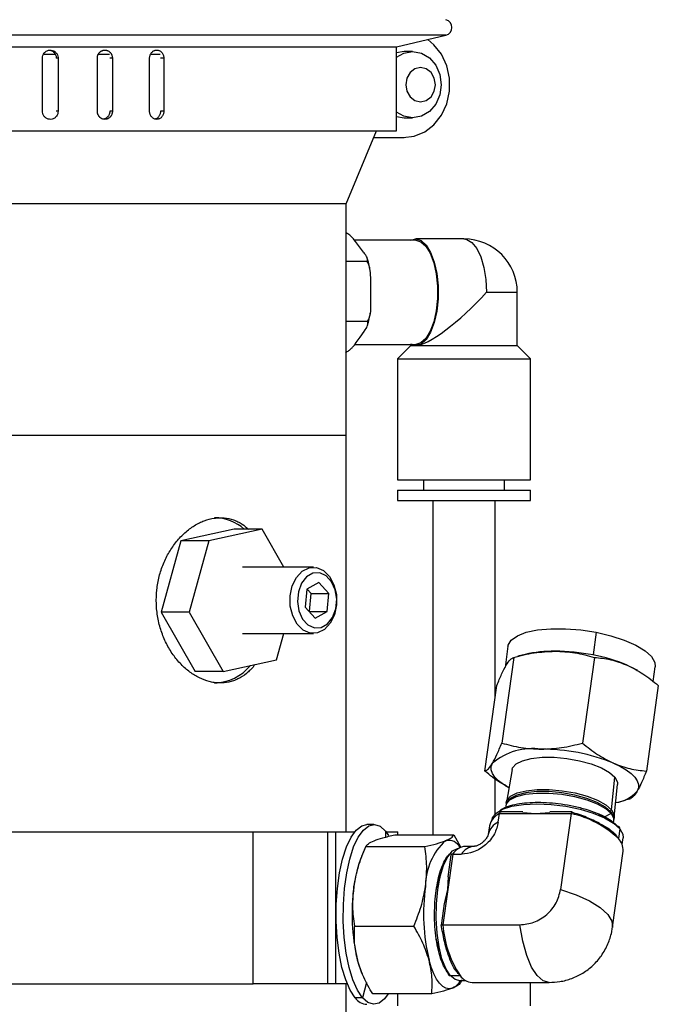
# Model space of a CAD drawing. Header units: inches. Extents: x 2.4 to 40.6, y 0.9 to 32.7.
# Tile 52 of 68: x 27.1 to 29.5, y 18.3 to 22. Entities that reach past the tile are written whole.
import ezdxf

# ---------------------------------------------------------------- set-up
doc = ezdxf.new("R2010")
doc.units = ezdxf.units.IN
doc.header["$MEASUREMENT"] = 0

msp = doc.modelspace()

# ---------------------------------------------------------------- linework, layer by layer
at = {"color": 7, "linetype": 'Continuous', "lineweight": 25}
for p, q in [((28.4023, 21.9441), (24.734, 21.9441)), ((28.7374, 21.9441), (28.4023, 21.9441)), ((28.5512, 21.9), (28.7374, 21.9441)), ((24.9219, 21.8996), (28.5494, 21.8996)), ((28.5512, 21.5817), (28.5512, 21.9)), ((27.2117, 21.6567), (27.2117, 21.8567)), ((27.2623, 21.8704), (27.2167, 21.8704)), ((27.2712, 21.8567), (27.2643, 21.8567)), ((27.2712, 21.8567), (27.2712, 21.6567)), ((27.4194, 21.6567), (27.4194, 21.8567)), ((27.466, 21.8704), (27.4244, 21.8704)), ((27.4764, 21.8567), (27.4667, 21.8567)), ((27.4764, 21.8567), (27.4764, 21.6567)), ((27.6171, 21.6567), (27.6171, 21.8567)), ((27.6576, 21.8704), (27.6209, 21.8704)), ((27.6708, 21.8567), (27.6584, 21.8567)), ((27.6708, 21.8567), (27.6708, 21.6567)), ((28.5792, 21.8817), (28.5512, 21.8774)), ((28.6117, 21.8817), (28.5792, 21.8817)), ((27.2712, 21.6567), (27.2643, 21.6567)), ((27.4764, 21.6567), (27.4667, 21.6567)), ((27.6708, 21.6567), (27.6584, 21.6567)), ((28.5512, 21.6359), (28.5792, 21.6317)), ((28.5792, 21.6317), (28.6117, 21.6317)), ((24.9202, 21.5817), (28.5512, 21.5817)), ((28.3607, 21.3067), (28.4753, 21.5817)), ((28.4648, 21.5567), (28.5792, 21.5567)), ((28.4649, 21.5567), (28.5753, 21.5567)), ((28.3607, 21.3067), (25.1107, 21.3067)), ((28.3607, 20.4317), (28.3607, 21.3067)), ((28.6232, 21.1685), (28.3918, 21.1685)), ((28.4111, 21.1436), (28.396, 21.1635)), ((28.8059, 21.1732), (28.6232, 21.1732)), ((28.4262, 21.1236), (28.4111, 21.1436)), ((28.4393, 21.0882), (28.3607, 21.0882)), ((28.4537, 20.9746), (28.4535, 21.0155)), ((28.454, 20.9336), (28.4537, 20.9746)), ((28.891, 20.9717), (29.0074, 20.9717)), ((29.0074, 20.7699), (29.0074, 20.9717)), ((28.4407, 20.8609), (28.3607, 20.8609)), ((28.4132, 20.8026), (28.428, 20.8236)), ((28.3984, 20.7817), (28.4132, 20.8026)), ((28.3932, 20.7748), (28.6232, 20.7748)), ((28.6043, 20.7699), (28.5539, 20.7195)), ((28.6232, 20.7701), (28.6043, 20.7751)), ((28.6043, 20.7748), (28.6043, 20.7699)), ((28.6043, 20.7699), (29.0074, 20.7699)), ((29.0578, 20.7195), (29.0074, 20.7699)), ((28.5539, 20.7195), (28.5539, 20.2628)), ((28.5539, 20.7195), (29.0578, 20.7195)), ((29.0578, 20.2628), (29.0578, 20.7195)), ((25.1107, 20.4317), (28.3607, 20.4317)), ((25.8396, 20.4317), (28.3607, 20.4317)), ((28.3607, 18.9317), (28.3607, 20.4317)), ((28.5539, 20.2628), (29.0578, 20.2628)), ((28.6523, 20.2628), (28.6523, 20.2234)), ((28.9594, 20.2234), (28.9594, 20.2628)), ((28.5539, 20.2234), (28.5539, 20.1841)), ((28.5539, 20.2234), (29.0578, 20.2234)), ((29.0578, 20.1841), (29.0578, 20.2234)), ((28.5539, 20.1841), (29.0578, 20.1841)), ((28.6877, 20.1841), (28.6877, 18.92)), ((28.924, 19.4392), (28.924, 20.1841)), ((27.9364, 20.0759), (27.7347, 20.0314)), ((28.0425, 20.0759), (27.8408, 20.0314)), ((28.0425, 20.0759), (27.9364, 20.0759)), ((28.1247, 19.9317), (28.0425, 20.0759)), ((27.7347, 20.0314), (27.6611, 19.7622)), ((27.8408, 20.0314), (27.7347, 20.0314)), ((27.8408, 20.0314), (27.7672, 19.7622)), ((28.2362, 19.9317), (27.9689, 19.9317)), ((28.2122, 19.8485), (28.2056, 19.7809)), ((28.2568, 19.8742), (28.2122, 19.8485)), ((28.2286, 19.8324), (28.2134, 19.8492)), ((28.2949, 19.8324), (28.2568, 19.8742)), ((28.2221, 19.7648), (28.2286, 19.8324)), ((28.2286, 19.8324), (28.2949, 19.8324)), ((28.2883, 19.7648), (28.2949, 19.8324)), ((28.2056, 19.7809), (28.2437, 19.7391)), ((27.7672, 19.7622), (27.6611, 19.7622)), ((27.6611, 19.7622), (27.7892, 19.5374)), ((27.7672, 19.7622), (27.8953, 19.5374)), ((28.2209, 19.7642), (28.2221, 19.7648)), ((28.2221, 19.7648), (28.2883, 19.7648)), ((28.2437, 19.7391), (28.2883, 19.7648)), ((27.9689, 19.6817), (28.2362, 19.6817)), ((28.097, 19.5819), (28.1242, 19.6817)), ((29.3057, 19.6859), (29.2938, 19.6001)), ((28.9721, 19.6329), (28.961, 19.5529)), ((28.9938, 19.5911), (28.9487, 19.2671)), ((29.0376, 19.6023), (29.0092, 19.5951)), ((29.299, 19.5911), (29.2539, 19.2671)), ((27.8953, 19.5374), (28.097, 19.5819)), ((29.5215, 19.4995), (29.5293, 19.5553)), ((27.8953, 19.5374), (27.7892, 19.5374)), ((29.4618, 19.5416), (29.458, 19.5438)), ((28.8853, 19.1611), (28.9304, 19.4851)), ((29.5407, 19.4851), (29.4956, 19.1611)), ((28.9876, 19.1665), (28.9664, 19.0437)), ((28.924, 18.9992), (28.924, 19.132)), ((28.9642, 19.1045), (28.968, 19.1023)), ((29.3634, 19.0144), (29.3766, 19.1378)), ((29.3739, 18.9869), (29.387, 19.1109)), ((28.965, 19.0356), (28.964, 19.0299)), ((29.3884, 19.0438), (29.4168, 19.051)), ((29.4321, 19.0551), (29.4152, 19.0514)), ((28.9356, 18.9681), (28.9401, 19.0005)), ((28.9401, 19.0005), (29.0758, 19.0005)), ((29.028, 19.0068), (28.9432, 19.0068)), ((29.0283, 19.0048), (29.0758, 19.0005)), ((29.0758, 19.0005), (29.1302, 19.0048)), ((29.0758, 19.0005), (29.2114, 19.0005)), ((29.2147, 19.0068), (29.1299, 19.0068)), ((29.2114, 19.0005), (29.1714, 18.7134)), ((29.3158, 18.9998), (29.3298, 18.9878)), ((29.3619, 19.0006), (29.334, 18.9859)), ((29.3577, 19.0115), (29.3634, 19.0144)), ((29.3625, 19.0063), (29.3619, 19.0006)), ((28.4655, 18.9592), (28.4384, 18.9592)), ((28.9023, 18.9544), (28.8978, 18.9219)), ((28.9125, 18.9778), (28.9125, 18.9775)), ((29.3724, 18.973), (29.373, 18.9788)), ((25.1107, 18.9317), (28.0082, 18.9317)), ((28.0082, 18.3567), (28.0082, 18.9317)), ((28.0082, 18.9317), (28.2895, 18.9317)), ((28.2895, 18.9317), (28.2895, 18.3567)), ((28.2895, 18.9317), (28.3209, 18.9317)), ((28.3209, 18.3567), (28.3209, 18.9317)), ((28.3209, 18.9317), (28.3926, 18.9317)), ((28.5093, 18.9341), (28.5209, 18.918)), ((28.5093, 18.9341), (28.5094, 18.9113)), ((28.5113, 18.9317), (28.5559, 18.9317)), ((28.5445, 18.92), (28.7679, 18.92)), ((28.5559, 18.92), (28.5559, 18.9317)), ((28.7679, 18.92), (28.7923, 18.8747)), ((29.395, 18.9433), (29.3899, 18.9063)), ((29.4042, 18.8833), (29.4077, 18.9089)), ((28.4313, 18.8682), (28.4184, 18.8375)), ((28.4344, 18.8756), (28.6579, 18.8756)), ((28.7631, 18.8471), (28.7445, 18.7134)), ((28.7564, 18.8448), (28.7448, 18.7618)), ((28.7631, 18.8471), (28.796, 18.8471)), ((28.7867, 18.8692), (28.7861, 18.8692)), ((28.8439, 18.8764), (28.811, 18.8764)), ((29.3676, 18.5711), (29.4076, 18.8582)), ((28.7445, 18.7134), (28.7467, 18.7612)), ((28.7445, 18.7134), (28.7259, 18.5797)), ((28.7325, 18.6597), (28.7445, 18.7134)), ((28.7307, 18.6603), (28.7191, 18.5772)), ((28.7259, 18.5797), (29.0172, 18.5797)), ((28.3926, 18.5748), (28.616, 18.5748)), ((28.4184, 18.4008), (28.421, 18.3947)), ((25.1107, 18.3567), (28.0082, 18.3567)), ((28.2895, 18.3567), (28.0082, 18.3567)), ((28.3209, 18.3567), (28.2895, 18.3567)), ((28.3645, 18.3567), (28.3209, 18.3567)), ((28.3607, 17.7317), (28.3607, 18.3567)), ((28.4377, 18.3611), (28.4216, 18.3042)), ((28.7539, 18.3876), (28.7914, 18.3876)), ((28.7861, 18.3692), (28.8122, 18.3692)), ((28.7975, 18.3717), (28.7942, 18.3627)), ((28.8364, 18.3619), (29.1277, 18.3619)), ((29.0578, 18.2738), (29.0578, 18.3619)), ((28.4216, 18.3042), (28.3946, 18.3042)), ((28.6841, 18.3184), (28.4607, 18.3184)), ((28.5539, 18.3184), (28.5539, 18.2738))]:
    msp.add_line(p, q, dxfattribs=at)
at = {"color": 7, "linetype": 'Continuous', "lineweight": 25, "flags": 128}
for points in [[(28.5753, 21.5567), (28.6174, 21.5616), (28.6573, 21.5781), (28.6924, 21.6053), (28.7209, 21.6416), (28.7408, 21.6848), (28.7511, 21.7322), (28.7511, 21.7811), (28.7408, 21.8286), (28.7209, 21.8717), (28.6924, 21.908), (28.6687, 21.9279)], [(28.5512, 21.8603), (28.5783, 21.8755), (28.6117, 21.8817), (28.6452, 21.8755), (28.6753, 21.8578), (28.6993, 21.8301), (28.7147, 21.7953), (28.72, 21.7567), (28.7147, 21.718), (28.6993, 21.6832), (28.6753, 21.6555), (28.6452, 21.6378), (28.6117, 21.6317), (28.5783, 21.6378), (28.5512, 21.6531)], [(28.5855, 21.7567), (28.5898, 21.7318), (28.602, 21.7107), (28.6202, 21.6966), (28.6418, 21.6917), (28.6633, 21.6966), (28.6815, 21.7107), (28.6937, 21.7318), (28.698, 21.7567), (28.6937, 21.7815), (28.6815, 21.8026), (28.6633, 21.8167), (28.6418, 21.8217), (28.6202, 21.8167), (28.602, 21.8026), (28.5898, 21.7815), (28.5855, 21.7567)], [(28.6048, 21.1685), (28.6232, 21.1732), (28.6436, 21.1674), (28.6628, 21.1501), (28.6797, 21.1225), (28.6933, 21.0862), (28.7028, 21.0431), (28.7077, 20.996), (28.7077, 20.9474), (28.7028, 20.9002), (28.6933, 20.8572), (28.6797, 20.8208), (28.6628, 20.7932), (28.6436, 20.7759), (28.6232, 20.7701), (28.6232, 20.7701)], [(28.6232, 21.1685), (28.6431, 21.1628), (28.6618, 21.146), (28.6783, 21.119), (28.6916, 21.0835), (28.701, 21.0415), (28.7058, 20.9954), (28.7058, 20.9479), (28.701, 20.9019), (28.6916, 20.8598), (28.6783, 20.8243), (28.6618, 20.7974), (28.6431, 20.7805), (28.6232, 20.7748)], [(28.8059, 21.1732), (28.8161, 21.1718), (28.8361, 21.1601), (28.8543, 21.1376), (28.8696, 21.1053), (28.8813, 21.0653), (28.8886, 21.0199), (28.891, 20.9717)], [(28.2241, 19.6828), (28.1976, 19.6942), (28.1749, 19.7165), (28.1582, 19.7477), (28.1492, 19.7846), (28.1486, 19.8237), (28.1566, 19.8611), (28.1724, 19.8932), (28.1944, 19.9169), (28.2206, 19.9297), (28.2482, 19.9305), (28.2747, 19.9192), (28.2974, 19.8968), (28.3141, 19.8657), (28.3232, 19.8287), (28.3237, 19.7896), (28.3157, 19.7522), (28.2999, 19.7201), (28.2779, 19.6965), (28.2518, 19.6836), (28.2241, 19.6828)], [(28.2402, 19.7026), (28.2659, 19.704), (28.2898, 19.7178), (28.3089, 19.7423), (28.321, 19.7745), (28.3245, 19.8106), (28.3191, 19.8463), (28.3053, 19.8771), (28.285, 19.8995), (28.2604, 19.9107), (28.2347, 19.9093), (28.2108, 19.8955), (28.1917, 19.8711), (28.1796, 19.8388), (28.1761, 19.8027), (28.1815, 19.767), (28.1953, 19.7362), (28.2156, 19.7138), (28.2402, 19.7026)], [(28.9721, 19.6329), (28.973, 19.6372), (28.9845, 19.6564), (29.0077, 19.6729), (29.0414, 19.6859), (29.0843, 19.6949), (29.1345, 19.6995), (29.1897, 19.6995), (29.2476, 19.6949), (29.3057, 19.6859)], [(29.3057, 19.6859), (29.3613, 19.6729), (29.4122, 19.6564), (29.4559, 19.6372), (29.4907, 19.6161), (29.515, 19.5941), (29.5277, 19.572), (29.5293, 19.5553)], [(29.4231, 19.5613), (29.4488, 19.5489), (29.458, 19.5438)], [(28.9876, 19.1665), (28.9898, 19.1732), (29.003, 19.1882), (29.027, 19.2004), (29.0603, 19.2089), (29.101, 19.2133), (29.1466, 19.2133), (29.1947, 19.2089), (29.2423, 19.2004), (29.2866, 19.1882), (29.3253, 19.1732), (29.3559, 19.156), (29.3766, 19.1378)], [(28.9758, 19.098), (28.955, 19.1104), (28.9368, 19.124), (28.9229, 19.1378), (28.9135, 19.1517), (28.9088, 19.1653), (28.9089, 19.1784), (28.9138, 19.1909)], [(29.3715, 19.1909), (29.3973, 19.1784), (29.4194, 19.1653), (29.4376, 19.1517), (29.4515, 19.1378), (29.4608, 19.124), (29.4655, 19.1104), (29.4655, 19.0973), (29.4606, 19.0848)], [(29.3766, 19.1378), (29.3864, 19.1196), (29.387, 19.1109)], [(28.9638, 19.0217), (28.9661, 19.0367), (28.9797, 19.0521), (29.0042, 19.0646), (29.0383, 19.0733), (29.0799, 19.0778), (29.1266, 19.0778), (29.1757, 19.0733), (29.2244, 19.0646), (29.2698, 19.0521), (29.3093, 19.0367), (29.3406, 19.0192), (29.3619, 19.0006)], [(29.3625, 19.0063), (29.3412, 19.0249), (29.31, 19.0424), (29.2705, 19.0578), (29.2251, 19.0703), (29.1765, 19.079), (29.1274, 19.0834), (29.0808, 19.0834), (29.0392, 19.079), (29.0052, 19.0703), (28.9807, 19.0578), (28.9671, 19.0424), (28.965, 19.0356)], [(28.966, 19.0396), (28.9685, 19.0505), (28.9821, 19.0659), (29.0065, 19.0783), (29.0405, 19.087), (29.082, 19.0914), (29.1286, 19.0914), (29.1776, 19.087), (29.2262, 19.0783), (29.2715, 19.0659), (29.3109, 19.0505), (29.3421, 19.033), (29.3634, 19.0144)], [(28.9125, 18.9778), (28.9141, 18.9842), (28.9271, 19.0021), (28.9517, 19.017), (28.9868, 19.0283), (29.0306, 19.0352), (29.0809, 19.0376), (29.1352, 19.0352), (29.1907, 19.0283), (29.2447, 19.017), (29.2944, 19.0021), (29.3374, 18.9842), (29.3715, 18.9643), (29.395, 18.9433)], [(29.3619, 19.0006), (29.3719, 18.982), (29.3703, 18.9651)], [(29.373, 18.9788), (29.3725, 18.9877), (29.3625, 19.0063)], [(29.3634, 19.0144), (29.3733, 18.9959), (29.3732, 18.9829)], [(28.3946, 18.3042), (28.3755, 18.3332), (28.3586, 18.3718), (28.3444, 18.4189), (28.3334, 18.4728), (28.326, 18.5317), (28.3224, 18.5935), (28.3228, 18.6563), (28.3271, 18.7177), (28.3352, 18.7759), (28.3468, 18.8286), (28.3615, 18.8743), (28.3789, 18.9112), (28.3982, 18.9382), (28.419, 18.9544), (28.4384, 18.9592)], [(28.4216, 18.3042), (28.4026, 18.3332), (28.3857, 18.3718), (28.3715, 18.4189), (28.3605, 18.4728), (28.3531, 18.5317), (28.3495, 18.5935), (28.3499, 18.6563), (28.3542, 18.7177), (28.3623, 18.7759), (28.3739, 18.8286), (28.3886, 18.8743), (28.4059, 18.9112), (28.4253, 18.9382), (28.446, 18.9544), (28.4674, 18.9591), (28.4888, 18.9523), (28.5093, 18.9341)], [(29.395, 18.9433), (29.4068, 18.9224), (29.4077, 18.9089)], [(28.7539, 18.3876), (28.737, 18.4144), (28.7227, 18.4514), (28.7115, 18.4969), (28.7041, 18.5485), (28.7008, 18.6036), (28.7017, 18.6595), (28.7069, 18.7134), (28.7161, 18.7626), (28.7287, 18.8045), (28.7443, 18.8372), (28.7619, 18.859), (28.7808, 18.8687), (28.7861, 18.8692)], [(29.1714, 18.7134), (29.2304, 18.6933), (29.2811, 18.6703), (29.3214, 18.6453), (29.3499, 18.6192), (29.3653, 18.5931), (29.3675, 18.5701)], [(29.1278, 18.3619), (29.1056, 18.3679), (29.0827, 18.3876), (29.0617, 18.4201), (29.0433, 18.4642), (29.0283, 18.5181), (29.0172, 18.5797)], [(28.4184, 18.4008), (28.4114, 18.4191), (28.403, 18.4466)], [(28.7628, 18.3405), (28.7502, 18.3379), (28.7377, 18.3401), (28.7253, 18.3471), (28.7134, 18.3587), (28.702, 18.3747), (28.6915, 18.395), (28.682, 18.4191), (28.6737, 18.4466)], [(28.7861, 18.3692), (28.7723, 18.3724), (28.7539, 18.3876)], [(28.5197, 18.3184), (28.5056, 18.3001), (28.4849, 18.2839), (28.4635, 18.2792), (28.4422, 18.2861), (28.4216, 18.3042)]]:
    msp.add_lwpolyline(points, dxfattribs=at)
at = {"color": 7, "linetype": 'Continuous', "lineweight": 25}
for centre, radius, start, end in [((28.7305, 21.9733), 0.03, 283.3212, 76.6788), ((28.8059, 20.9717), 0.2016, 0, 90), ((27.8593, 19.9429), 0.1763, 48.9811, 88.8478), ((29.1423, 19.1542), 0.4602, 89.0819, 103.152), ((29.1468, 18.8472), 0.7671, 78.9543, 89.7838), ((29.1807, 18.9886), 0.6219, 67.0651, 79.5308), ((27.8554, 19.6821), 0.1881, 272.2539, 319.5991), ((29.0646, 19.0134), 0.2329, 81.7242, 130.3679), ((29.1008, 18.526), 0.7179, 67.8412, 90.2121), ((29.3622, 19.1723), 0.1317, 277.6536, 318.3892), ((28.968, 18.9392), 0.0673, 114.4201, 167.0146), ((29.1268, 18.6242), 0.3857, 46.995, 77.3278), ((28.9633, 18.907), 0.067, 114.3554, 167.7095), ((29.3872, 18.9446), 0.00797, 350.6433, 91.7506), ((28.8888, 18.7277), 0.2283, 131.852, 180.6381), ((28.7475, 18.8492), 0.0498, 27.1116, 102.7904), ((29.3458, 18.8628), 0.062, 355.804, 44.6123), ((28.8154, 18.8155), 0.0611, 94.1318, 148.8564), ((28.8491, 18.814), 0.0625, 93.9098, 148.0738), ((28.8431, 18.6701), 0.4565, 158.4918, 173.0699), ((28.9159, 18.6678), 0.2203, 155.7436, 168.9371), ((29.1288, 18.6204), 0.7463, 171.9305, 193.47), ((29.3995, 18.6204), 0.7463, 171.9305, 193.47), ((29.1304, 18.6106), 0.4057, 184.3603, 213.3328), ((28.9143, 18.5701), 0.2186, 190.9174, 204.3146), ((28.7536, 18.3956), 0.00797, 170.6433, 271.7506), ((28.7293, 18.4077), 0.075, 296.463, 329.085), ((28.8412, 18.4224), 0.0608, 214.9899, 265.4481), ((28.441, 18.3346), 0.0555, 213.1302, 267.3078)]:
    msp.add_arc(centre, radius, start, end, dxfattribs=at)
msp.add_ellipse((28.8059, 20.9717), major_axis=(0.1968, 0.1968), ratio=0.221695, start_param=3.359759, end_param=4.930555, dxfattribs=at)
for points, knots in [([(27.2117, 21.8567), (27.212, 21.8601), (27.2127, 21.8671), (27.2178, 21.8764), (27.2254, 21.8834), (27.2348, 21.8875), (27.245, 21.888), (27.2548, 21.8851), (27.263, 21.8789), (27.2688, 21.8702), (27.271, 21.8623), (27.2712, 21.8577), (27.2712, 21.8567)], [0, 0, 0, 0, 0.107362, 0.214723, 0.322094, 0.429472, 0.536839, 0.644195, 0.751556, 0.858932, 0.966307, 1, 1, 1, 1]), ([(27.239, 21.8871), (27.242, 21.8865), (27.2482, 21.885), (27.2561, 21.8788), (27.2619, 21.8702), (27.2641, 21.8623), (27.2642, 21.8577), (27.2642, 21.8567)], [0, 0, 0, 0, 0.211517, 0.449435, 0.687384, 0.925333, 1, 1, 1, 1]), ([(27.4194, 21.8567), (27.4194, 21.8575), (27.4194, 21.8592), (27.4197, 21.8618), (27.4202, 21.8644), (27.4212, 21.8677), (27.4225, 21.8709), (27.4242, 21.8739), (27.4261, 21.8767), (27.4283, 21.8793), (27.4308, 21.8815), (27.4328, 21.883), (27.4349, 21.8842), (27.4371, 21.8853), (27.4394, 21.8862), (27.4425, 21.8872), (27.4457, 21.8876), (27.4489, 21.8877), (27.4521, 21.8874), (27.4552, 21.8867), (27.4582, 21.8856), (27.4612, 21.8842), (27.4639, 21.8824), (27.4664, 21.8803), (27.4682, 21.8785), (27.4698, 21.8766), (27.4713, 21.8745), (27.4726, 21.8723), (27.4737, 21.87), (27.4749, 21.8668), (27.4758, 21.8634), (27.4762, 21.8603), (27.4764, 21.8583), (27.4764, 21.8572), (27.4764, 21.8567)], [0, 0, 0, 0, 0.026376, 0.052934, 0.080071, 0.107407, 0.160488, 0.187431, 0.214766, 0.267852, 0.294798, 0.322136, 0.348516, 0.375078, 0.402219, 0.429559, 0.482642, 0.509587, 0.536924, 0.590003, 0.616944, 0.644278, 0.69736, 0.724303, 0.751639, 0.778017, 0.80458, 0.831719, 0.859059, 0.885437, 0.939092, 0.966431, 0.983192, 1, 1, 1, 1]), ([(27.6171, 21.8567), (27.6172, 21.8584), (27.6173, 21.8619), (27.6185, 21.8669), (27.6204, 21.8717), (27.6229, 21.8761), (27.6261, 21.8799), (27.6297, 21.883), (27.6338, 21.8855), (27.6381, 21.887), (27.6426, 21.8878), (27.6472, 21.8876), (27.6516, 21.8866), (27.6558, 21.8847), (27.6597, 21.882), (27.6632, 21.8786), (27.6661, 21.8746), (27.6683, 21.8701), (27.6699, 21.8651), (27.6706, 21.8611), (27.6708, 21.8583), (27.6708, 21.8572), (27.6708, 21.8567)], [0, 0, 0, 0, 0.0529193, 0.1073734, 0.1602927, 0.2147463, 0.2676704, 0.3221291, 0.3750562, 0.4295184, 0.4824402, 0.536897, 0.5898135, 0.6442644, 0.6971839, 0.7516376, 0.8045636, 0.8590245, 0.9119505, 0.9664117, 0.9831825, 1, 1, 1, 1]), ([(27.2712, 21.6567), (27.2709, 21.6532), (27.2702, 21.6462), (27.2651, 21.6369), (27.2576, 21.6299), (27.2482, 21.6258), (27.238, 21.6253), (27.2282, 21.6283), (27.2199, 21.6344), (27.214, 21.6431), (27.2118, 21.651), (27.2117, 21.6556), (27.2117, 21.6567)], [0, 0, 0, 0, 0.107362, 0.214723, 0.322094, 0.429472, 0.536839, 0.644195, 0.751556, 0.858932, 0.966307, 1, 1, 1, 1]), ([(27.4764, 21.6567), (27.4764, 21.6558), (27.4763, 21.6541), (27.476, 21.6515), (27.4755, 21.6489), (27.4748, 21.6464), (27.4737, 21.6432), (27.4721, 21.6401), (27.4702, 21.6373), (27.4681, 21.6347), (27.4658, 21.6323), (27.4631, 21.6304), (27.461, 21.6291), (27.4589, 21.628), (27.4566, 21.6271), (27.4543, 21.6264), (27.4511, 21.6258), (27.4479, 21.6256), (27.4447, 21.6258), (27.4415, 21.6264), (27.4384, 21.6274), (27.4355, 21.6287), (27.4327, 21.6304), (27.43, 21.6324), (27.4277, 21.6348), (27.426, 21.6367), (27.4246, 21.6388), (27.4233, 21.641), (27.4221, 21.6433), (27.4212, 21.6457), (27.4204, 21.6482), (27.4199, 21.6508), (27.4195, 21.6536), (27.4194, 21.6556), (27.4194, 21.6567)], [0, 0, 0, 0, 0.026375, 0.052933, 0.080068, 0.107403, 0.133778, 0.187424, 0.214759, 0.241136, 0.294786, 0.322124, 0.348503, 0.375064, 0.402204, 0.429543, 0.455919, 0.509568, 0.536904, 0.563278, 0.616921, 0.644254, 0.670629, 0.724275, 0.75161, 0.777988, 0.804549, 0.831688, 0.859027, 0.885405, 0.911966, 0.939105, 0.966444, 1, 1, 1, 1]), ([(27.4666, 21.6567), (27.4666, 21.6558), (27.4665, 21.6541), (27.4662, 21.6515), (27.4657, 21.6489), (27.465, 21.6464), (27.4639, 21.6432), (27.4623, 21.6401), (27.4604, 21.6373), (27.4583, 21.6347), (27.4559, 21.6323), (27.4533, 21.6304), (27.4512, 21.6291), (27.4491, 21.628), (27.4468, 21.6271), (27.4448, 21.6265), (27.4435, 21.6262), (27.4431, 21.6261)], [0, 0, 0, 0, 0.059264, 0.118939, 0.179913, 0.241334, 0.300598, 0.421139, 0.482561, 0.54183, 0.662382, 0.723809, 0.783082, 0.842767, 0.903749, 0.965181, 1, 1, 1, 1]), ([(27.6708, 21.6567), (27.6707, 21.6549), (27.6706, 21.6515), (27.6694, 21.6464), (27.6676, 21.6416), (27.6651, 21.6372), (27.662, 21.6334), (27.6584, 21.6303), (27.6543, 21.6279), (27.65, 21.6263), (27.6455, 21.6256), (27.641, 21.6257), (27.6365, 21.6268), (27.6323, 21.6286), (27.6283, 21.6313), (27.6249, 21.6347), (27.6219, 21.6388), (27.6196, 21.6433), (27.618, 21.6482), (27.6173, 21.6522), (27.6171, 21.655), (27.6171, 21.6561), (27.6171, 21.6567)], [0, 0, 0, 0, 0.0529193, 0.1073734, 0.1602927, 0.2147463, 0.2676704, 0.3221291, 0.3750562, 0.4295184, 0.4824402, 0.536897, 0.5898135, 0.6442644, 0.6971839, 0.7516376, 0.8045636, 0.8590245, 0.9119505, 0.9664117, 0.9831825, 1, 1, 1, 1]), ([(27.6583, 21.6567), (27.6582, 21.6549), (27.6581, 21.6515), (27.6569, 21.6464), (27.6551, 21.6416), (27.6526, 21.6372), (27.6495, 21.6334), (27.6459, 21.6303), (27.642, 21.6279), (27.6392, 21.627), (27.6379, 21.6266)], [0, 0, 0, 0, 0.124835, 0.25329, 0.378125, 0.50658, 0.631426, 0.759893, 0.884746, 1, 1, 1, 1]), ([(28.396, 21.1635), (28.3955, 21.1641), (28.3907, 21.1705), (28.3822, 21.1804), (28.3706, 21.191), (28.3627, 21.1951), (28.3607, 21.1961)], [0, 0, 0, 0, 0.058074, 0.568906, 0.889297, 1, 1, 1, 1]), ([(28.4393, 21.0882), (28.4403, 21.0903), (28.4423, 21.0948), (28.4396, 21.103), (28.4343, 21.1127), (28.4292, 21.1196), (28.4262, 21.1236)], [0, 0, 0, 0, 0.20407, 0.435658, 0.673727, 1, 1, 1, 1]), ([(28.4535, 21.0155), (28.4535, 21.0168), (28.4534, 21.0298), (28.4525, 21.0501), (28.4479, 21.074), (28.4417, 21.0842), (28.4393, 21.0882)], [0, 0, 0, 0, 0.052977, 0.518036, 0.80972, 1, 1, 1, 1]), ([(28.4501, 21.0579), (28.4485, 21.0676), (28.4459, 21.0831), (28.4412, 21.0961), (28.4394, 21.1008)], [0, 0, 0, 0, 0.629371, 1, 1, 1, 1]), ([(28.4407, 20.8609), (28.4432, 20.8653), (28.4515, 20.8796), (28.4538, 20.9056), (28.4539, 20.9255), (28.454, 20.9336)], [0, 0, 0, 0, 0.2043562, 0.6733625, 1, 1, 1, 1]), ([(28.4408, 20.847), (28.4434, 20.8549), (28.448, 20.869), (28.4504, 20.8856), (28.4514, 20.8929)], [0, 0, 0, 0, 0.559141, 1, 1, 1, 1]), ([(28.428, 20.8236), (28.4285, 20.8243), (28.4332, 20.831), (28.4398, 20.8414), (28.4441, 20.8536), (28.4417, 20.8589), (28.4407, 20.8609)], [0, 0, 0, 0, 0.052873, 0.517957, 0.809655, 1, 1, 1, 1]), ([(28.3582, 20.7444), (28.3624, 20.7466), (28.3712, 20.7513), (28.3808, 20.76), (28.3901, 20.7702), (28.3953, 20.7775), (28.3984, 20.7817)], [0, 0, 0, 0, 0.2040699, 0.4356578, 0.6737267, 1, 1, 1, 1]), ([(28.0147, 19.5637), (28.0136, 19.562), (28.0085, 19.5542), (27.9977, 19.5433), (27.9784, 19.5253), (27.957, 19.5116), (27.9342, 19.502), (27.9107, 19.4955), (27.8861, 19.4933), (27.8612, 19.4955), (27.8362, 19.5007), (27.8114, 19.51), (27.7872, 19.5233), (27.7635, 19.5392), (27.741, 19.559), (27.7203, 19.5821), (27.7009, 19.6075), (27.6838, 19.636), (27.6697, 19.6668), (27.6576, 19.699), (27.649, 19.733), (27.6441, 19.7678), (27.6416, 19.8026), (27.6429, 19.8376), (27.6478, 19.8718), (27.655, 19.9053), (27.6657, 19.9375), (27.6794, 19.9678), (27.6951, 19.9968), (27.7135, 20.0233), (27.7342, 20.0468), (27.7562, 20.0682), (27.78, 20.086), (27.8048, 20.0998), (27.8299, 20.1107), (27.8554, 20.1173), (27.8804, 20.1195), (27.9049, 20.1187), (27.9286, 20.1136), (27.9509, 20.1042), (27.9703, 20.0937), (27.9828, 20.0827), (27.9905, 20.0759)], [0, 0, 0, 0, 0.005611, 0.025331, 0.044509, 0.083531, 0.103424, 0.122365, 0.160908, 0.180557, 0.19926, 0.237295, 0.256671, 0.275491, 0.313754, 0.333238, 0.352355, 0.391235, 0.411045, 0.430186, 0.469135, 0.488995, 0.507834, 0.546164, 0.565702, 0.584389, 0.622386, 0.641737, 0.660654, 0.699113, 0.7187, 0.737872, 0.776873, 0.796751, 0.815811, 0.854596, 0.874372, 0.893132, 0.931292, 0.950738, 0.969471, 1, 1, 1, 1]), ([(28.9653, 19.5613), (28.9705, 19.569), (28.9809, 19.5846), (28.9895, 19.5889), (28.9938, 19.5911)], [0, 0, 0, 0, 0.494511, 1, 1, 1, 1]), ([(28.9938, 19.5911), (29.0195, 19.5976), (29.0714, 19.6107), (29.1234, 19.6131), (29.1497, 19.6144)], [0, 0, 0, 0, 0.495458, 1, 1, 1, 1]), ([(29.1497, 19.6144), (29.1751, 19.6132), (29.2265, 19.6108), (29.2747, 19.5977), (29.299, 19.5911)], [0, 0, 0, 0, 0.494511, 1, 1, 1, 1]), ([(29.299, 19.5911), (29.3196, 19.589), (29.361, 19.5847), (29.4023, 19.5692), (29.4231, 19.5613)], [0, 0, 0, 0, 0.495458, 1, 1, 1, 1]), ([(28.9304, 19.4851), (28.9364, 19.5002), (28.9487, 19.5307), (28.9597, 19.5511), (28.9653, 19.5613)], [0, 0, 0, 0, 0.495458, 1, 1, 1, 1]), ([(29.4231, 19.5613), (29.4432, 19.5513), (29.4838, 19.5309), (29.5216, 19.5005), (29.5407, 19.4851)], [0, 0, 0, 0, 0.494511, 1, 1, 1, 1]), ([(28.9138, 19.1909), (28.9192, 19.2009), (28.9303, 19.2212), (28.9426, 19.2517), (28.9487, 19.2671)], [0, 0, 0, 0, 0.494511, 1, 1, 1, 1]), ([(28.9487, 19.2671), (28.9726, 19.2606), (29.0208, 19.2475), (29.0722, 19.2451), (29.0981, 19.2439)], [0, 0, 0, 0, 0.495458, 1, 1, 1, 1]), ([(29.0981, 19.2439), (29.1238, 19.245), (29.1759, 19.2474), (29.2277, 19.2605), (29.2539, 19.2671)], [0, 0, 0, 0, 0.494511, 1, 1, 1, 1]), ([(29.2539, 19.2671), (29.2726, 19.252), (29.3104, 19.2215), (29.351, 19.2011), (29.3715, 19.1909)], [0, 0, 0, 0, 0.495458, 1, 1, 1, 1]), ([(28.8853, 19.1611), (28.8895, 19.1632), (28.8981, 19.1675), (28.9085, 19.183), (28.9138, 19.1909)], [0, 0, 0, 0, 0.495458, 1, 1, 1, 1]), ([(29.3715, 19.1909), (29.3919, 19.1831), (29.4332, 19.1675), (29.4747, 19.1633), (29.4956, 19.1611)], [0, 0, 0, 0, 0.494511, 1, 1, 1, 1]), ([(28.9648, 19.1057), (28.9576, 19.1095), (28.93, 19.1239), (28.9043, 19.1453), (28.8853, 19.1611)], [0, 0, 0, 0, 0.261055, 1, 1, 1, 1]), ([(29.4956, 19.1611), (29.4895, 19.146), (29.4773, 19.1155), (29.4662, 19.0951), (29.4606, 19.0848)], [0, 0, 0, 0, 0.495458, 1, 1, 1, 1]), ([(29.4606, 19.0848), (29.4555, 19.0771), (29.445, 19.0615), (29.4365, 19.0572), (29.4321, 19.0551)], [0, 0, 0, 0, 0.494511, 1, 1, 1, 1]), ([(28.9425, 19.0118), (28.9443, 19.0134), (28.9514, 19.02), (28.9732, 19.0287), (29.016, 19.0398), (29.0836, 19.0452), (29.1602, 19.0397), (29.2219, 19.0288), (29.2679, 19.017), (29.3092, 19.0026), (29.355, 18.9815), (29.3744, 18.964), (29.3869, 18.9526)], [0, 0, 0, 0, 0.028385, 0.113654, 0.19715, 0.352257, 0.507363, 0.59086, 0.676128, 0.761397, 0.844893, 1, 1, 1, 1]), ([(28.9484, 19.006), (28.9479, 19.0063), (28.9468, 19.0067), (28.945, 19.0068), (28.9434, 19.0063), (28.942, 19.0052), (28.9411, 19.0038), (28.9404, 19.0023), (28.9402, 19.0011), (28.9401, 19.0005)], [0, 0, 0, 0, 0.1553987, 0.2907388, 0.5007669, 0.6330031, 0.7598748, 0.8819826, 1, 1, 1, 1]), ([(29.212, 19.006), (29.2121, 19.0063), (29.2121, 19.0067), (29.2122, 19.0068), (29.2122, 19.0063), (29.212, 19.0052), (29.2119, 19.0038), (29.2116, 19.0023), (29.2115, 19.0011), (29.2114, 19.0005)], [0, 0, 0, 0, 0.155424, 0.290772, 0.500767, 0.633018, 0.759895, 0.881997, 1, 1, 1, 1]), ([(28.9356, 18.9681), (28.9318, 18.9529), (28.926, 18.9294), (28.9068, 18.9012), (28.8883, 18.882), (28.8665, 18.8663), (28.8358, 18.8512), (28.8116, 18.8487), (28.796, 18.8471)], [0, 0, 0, 0, 0.239443, 0.36967, 0.5, 0.630227, 0.760557, 1, 1, 1, 1]), ([(29.3181, 18.9635), (29.3332, 18.9555), (29.3563, 18.9432), (29.3781, 18.9226), (29.386, 18.9117), (29.3899, 18.9063)], [0, 0, 0, 0, 0.48321, 0.74126, 1, 1, 1, 1]), ([(28.4659, 18.8978), (28.4763, 18.9015), (28.4973, 18.909), (28.5286, 18.9163), (28.5445, 18.92)], [0, 0, 0, 0, 0.494511, 1, 1, 1, 1]), ([(28.7365, 18.8978), (28.7445, 18.9015), (28.7608, 18.909), (28.7655, 18.9163), (28.7679, 18.92)], [0, 0, 0, 0, 0.494511, 1, 1, 1, 1]), ([(28.8978, 18.9215), (28.8978, 18.9217), (28.8978, 18.9224), (28.8975, 18.9195), (28.8949, 18.9136), (28.8911, 18.9072), (28.8873, 18.9022), (28.8829, 18.8971), (28.8791, 18.8938), (28.8769, 18.8918)], [0, 0, 0, 0, 0.061235, 0.351263, 0.574487, 0.711749, 0.801442, 0.885771, 1, 1, 1, 1]), ([(28.4344, 18.8756), (28.4368, 18.8792), (28.4415, 18.8865), (28.4577, 18.894), (28.4659, 18.8978)], [0, 0, 0, 0, 0.495458, 1, 1, 1, 1]), ([(28.6579, 18.8756), (28.6734, 18.8792), (28.7047, 18.8865), (28.7258, 18.894), (28.7365, 18.8978)], [0, 0, 0, 0, 0.495458, 1, 1, 1, 1]), ([(28.8769, 18.8918), (28.8742, 18.8897), (28.8703, 18.8867), (28.8645, 18.8832), (28.8594, 18.8806), (28.8535, 18.8782), (28.8478, 18.8767), (28.8442, 18.8764), (28.8443, 18.8764), (28.8444, 18.8764)], [0, 0, 0, 0, 0.143028, 0.2025039, 0.3093052, 0.4383691, 0.6108714, 0.8519098, 1, 1, 1, 1]), ([(28.3899, 18.7252), (28.3946, 18.7504), (28.4041, 18.8014), (28.4243, 18.8507), (28.4344, 18.8756)], [0, 0, 0, 0, 0.494511, 1, 1, 1, 1]), ([(28.6605, 18.7252), (28.6629, 18.7504), (28.6675, 18.8014), (28.6611, 18.8507), (28.6579, 18.8756)], [0, 0, 0, 0, 0.494511, 1, 1, 1, 1]), ([(28.7457, 18.3969), (28.7366, 18.4112), (28.7225, 18.4333), (28.7087, 18.4821), (28.7005, 18.5253), (28.6956, 18.5726), (28.6936, 18.6353), (28.6988, 18.7118), (28.7134, 18.7774), (28.7298, 18.8177), (28.7416, 18.8383), (28.7493, 18.8445), (28.7515, 18.8463)], [0, 0, 0, 0, 0.154035, 0.236955, 0.321635, 0.406314, 0.489234, 0.643269, 0.797304, 0.880224, 0.964904, 1, 1, 1, 1]), ([(28.7631, 18.8471), (28.7625, 18.8471), (28.7613, 18.847), (28.7597, 18.8466), (28.7582, 18.8458), (28.7568, 18.8446), (28.7561, 18.8431), (28.7559, 18.8412), (28.7562, 18.8401), (28.7563, 18.8395)], [0, 0, 0, 0, 0.118003, 0.240105, 0.366982, 0.499233, 0.709227, 0.844576, 1, 1, 1, 1]), ([(28.3926, 18.5748), (28.3894, 18.5992), (28.3829, 18.6485), (28.3876, 18.6995), (28.3899, 18.7252)], [0, 0, 0, 0, 0.495458, 1, 1, 1, 1]), ([(28.616, 18.5748), (28.626, 18.5992), (28.6462, 18.6485), (28.6557, 18.6995), (28.6605, 18.7252)], [0, 0, 0, 0, 0.495458, 1, 1, 1, 1]), ([(28.7202, 18.5797), (28.7199, 18.5797), (28.7195, 18.5797), (28.7194, 18.5797), (28.72, 18.5797), (28.7212, 18.5797), (28.7225, 18.5797), (28.7241, 18.5797), (28.7253, 18.5797), (28.7259, 18.5797)], [0, 0, 0, 0, 0.155399, 0.29074, 0.500767, 0.633003, 0.759875, 0.881983, 1, 1, 1, 1]), ([(28.403, 18.4466), (28.3985, 18.4681), (28.3894, 18.5115), (28.3915, 18.5535), (28.3926, 18.5748)], [0, 0, 0, 0, 0.494511, 1, 1, 1, 1]), ([(28.6737, 18.4466), (28.6668, 18.4681), (28.6528, 18.5115), (28.6284, 18.5535), (28.616, 18.5748)], [0, 0, 0, 0, 0.494511, 1, 1, 1, 1]), ([(29.1277, 18.3619), (29.1412, 18.3625), (29.1704, 18.3639), (29.2139, 18.3757), (29.2565, 18.3962), (29.2948, 18.4253), (29.3273, 18.4627), (29.3511, 18.5059), (29.3631, 18.5433), (29.3666, 18.5649), (29.3676, 18.5711)], [0, 0, 0, 0, 0.117197, 0.252695, 0.386689, 0.522268, 0.662659, 0.80992, 0.945826, 1, 1, 1, 1]), ([(28.7914, 18.3876), (28.7819, 18.3978), (28.7635, 18.4175), (28.7519, 18.4515), (28.7462, 18.4679)], [0, 0, 0, 0, 0.516199, 1, 1, 1, 1]), ([(28.4607, 18.3184), (28.4486, 18.3392), (28.4241, 18.3812), (28.4101, 18.4247), (28.403, 18.4466)], [0, 0, 0, 0, 0.495458, 1, 1, 1, 1]), ([(28.6841, 18.3184), (28.6852, 18.3392), (28.6874, 18.3812), (28.6783, 18.4247), (28.6737, 18.4466)], [0, 0, 0, 0, 0.495458, 1, 1, 1, 1]), ([(28.7942, 18.3627), (28.7918, 18.3591), (28.7871, 18.3519), (28.7709, 18.3443), (28.7628, 18.3405)], [0, 0, 0, 0, 0.495458, 1, 1, 1, 1]), ([(28.7628, 18.3405), (28.7524, 18.3368), (28.7313, 18.3293), (28.7, 18.322), (28.6841, 18.3184)], [0, 0, 0, 0, 0.494511, 1, 1, 1, 1])]:
    msp.add_open_spline(points, degree=3, knots=knots, dxfattribs=at)
for points in [[(29.3181, 18.9635), (29.3025, 18.9713), (29.2713, 18.9869), (29.2318, 18.9997), (29.212, 19.006)], [(29.0172, 18.5797), (29.0352, 18.5817), (29.0713, 18.5857), (29.1205, 18.6167), (29.158, 18.6609), (29.167, 18.6959), (29.1714, 18.7134)], [(28.7462, 18.4679), (28.7409, 18.4846), (28.7303, 18.518), (28.7235, 18.5592), (28.7202, 18.5797)]]:
    msp.add_open_spline(points, degree=3, dxfattribs=at)

doc.saveas('drawing.dxf')
